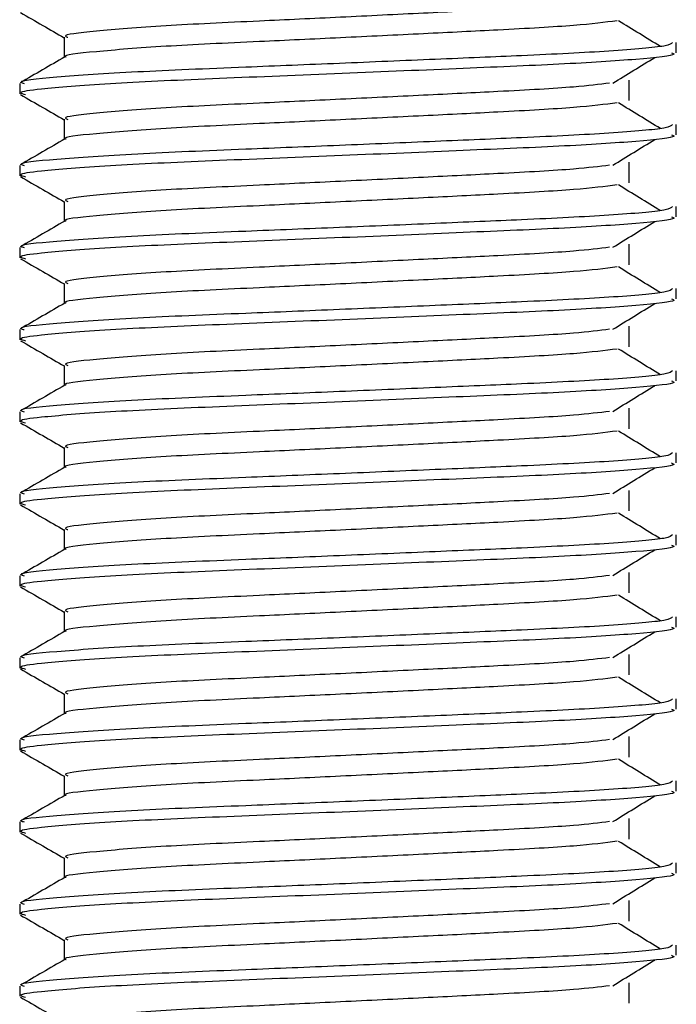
# Model space of a CAD drawing. Header units: millimetres. Extents: x 0 to 420, y 0 to 297.
# Tile 56 of 60: x 306.691 to 307.491, y 201.87 to 203.07. Entities that reach past the tile are written whole.
import ezdxf

# ---------------------------------------------------------------- set-up
doc = ezdxf.new("R2010")
doc.units = ezdxf.units.MM

msp = doc.modelspace()

# ---------------------------------------------------------------- linework, layer by layer
at = {"color": 7, "linetype": 'Continuous', "lineweight": 25}
for p, q in [((306.74478, 203.0482), (306.74478, 203.02372)), ((307.49066, 203.02937), (307.49066, 203.04185)), ((307.43308, 202.97097), (307.43308, 202.99597)), ((306.69066, 202.99184), (306.69066, 202.97935)), ((306.74478, 202.9482), (306.74478, 202.92372)), ((307.49066, 202.92937), (307.49066, 202.94185)), ((306.69066, 202.89184), (306.69066, 202.87935)), ((307.43308, 202.87097), (307.43308, 202.89597)), ((306.74478, 202.8482), (306.74478, 202.82372)), ((307.49066, 202.82937), (307.49066, 202.84185)), ((306.69066, 202.79184), (306.69066, 202.77935)), ((307.43308, 202.77097), (307.43308, 202.79597)), ((306.74478, 202.7482), (306.74478, 202.72372)), ((307.49066, 202.72937), (307.49066, 202.74185)), ((307.43308, 202.67097), (307.43308, 202.69597)), ((306.69066, 202.69184), (306.69066, 202.67935)), ((306.74478, 202.6482), (306.74478, 202.62372)), ((307.49066, 202.62937), (307.49066, 202.64185)), ((306.69066, 202.59184), (306.69066, 202.57935)), ((307.43308, 202.57097), (307.43308, 202.59597)), ((306.74478, 202.5482), (306.74478, 202.52372)), ((307.49066, 202.52937), (307.49066, 202.54185)), ((306.69066, 202.49184), (306.69066, 202.47935)), ((307.43308, 202.47097), (307.43308, 202.49597)), ((306.74478, 202.4482), (306.74478, 202.42372)), ((307.49066, 202.42937), (307.49066, 202.44185)), ((307.43308, 202.37097), (307.43308, 202.39597)), ((306.69066, 202.39184), (306.69066, 202.37935)), ((306.74478, 202.3482), (306.74478, 202.32372)), ((307.49066, 202.32937), (307.49066, 202.34185)), ((306.69066, 202.29184), (306.69066, 202.27935)), ((307.43308, 202.27097), (307.43308, 202.29597)), ((306.74478, 202.2482), (306.74478, 202.22372)), ((307.49066, 202.22937), (307.49066, 202.24185)), ((306.69066, 202.19184), (306.69066, 202.17935)), ((307.43308, 202.17097), (307.43308, 202.19597)), ((306.74478, 202.1482), (306.74478, 202.12372)), ((307.49066, 202.12937), (307.49066, 202.14185)), ((307.43308, 202.07097), (307.43308, 202.09597)), ((306.69066, 202.09184), (306.69066, 202.07935)), ((306.74478, 202.0482), (306.74478, 202.02372)), ((307.49066, 202.02937), (307.49066, 202.04185)), ((306.69066, 201.99184), (306.69066, 201.97935)), ((307.43308, 201.97097), (307.43308, 201.99597)), ((306.74478, 201.9482), (306.74478, 201.92372)), ((307.49066, 201.92937), (307.49066, 201.94185)), ((306.69066, 201.89184), (306.69066, 201.87935)), ((307.43308, 201.87097), (307.43308, 201.89597))]:
    msp.add_line(p, q, dxfattribs=at)
for points, knots in [([(307.40939, 203.09227), (307.39666, 203.09067), (307.36777, 203.08703), (307.28295, 203.08241), (307.18318, 203.07749), (307.0819, 203.07256), (306.97162, 203.06736), (306.86141, 203.06226), (306.77934, 203.05555), (306.74102, 203.05111), (306.74808, 203.04861), (306.74946, 203.04812)], [0, 0, 0, 0, 0.1028652, 0.233268, 0.3371731, 0.4438505, 0.5487917, 0.6853047, 0.8274414, 0.9661113, 1, 1, 1, 1]), ([(306.69161, 203.07836), (306.70065, 203.07313), (306.71838, 203.06287), (306.7361, 203.05261), (306.74478, 203.04758)], [0, 0, 0, 0, 0.5102373, 1, 1, 1, 1]), ([(307.41865, 203.06826), (307.40346, 203.06632), (307.37237, 203.06234), (307.28313, 203.05741), (307.18314, 203.05249), (307.0819, 203.04756), (306.97167, 203.04236), (306.86116, 203.03726), (306.78032, 203.03055), (306.74195, 203.02647), (306.74688, 203.02434), (306.74717, 203.02422)], [0, 0, 0, 0, 0.1249493, 0.2558292, 0.3601144, 0.4671821, 0.5725071, 0.7095196, 0.8521762, 0.9913534, 1, 1, 1, 1]), ([(307.47124, 203.03693), (307.46274, 203.04215), (307.44573, 203.05259), (307.42868, 203.06302), (307.42016, 203.06824)], [0, 0, 0, 0, 0.50001, 1, 1, 1, 1]), ([(307.48587, 203.04185), (307.4848, 203.04043), (307.48227, 203.0371), (307.41569, 203.0312), (307.31404, 203.02616), (307.19742, 203.02124), (307.08059, 203.01631), (306.95297, 203.01111), (306.82555, 203.00601), (306.73059, 202.9993), (306.68627, 202.99485), (306.6945, 202.99234), (306.69615, 202.99184)], [0, 0, 0, 0, 0.0884831, 0.2078733, 0.3229232, 0.4145941, 0.508708, 0.6012919, 0.7217331, 0.8471304, 0.9694726, 1, 1, 1, 1]), ([(307.48476, 203.02937), (307.48634, 203.02874), (307.49263, 203.02624), (307.44756, 203.02124), (307.35494, 203.01527), (307.22344, 203.0099), (307.07276, 203.00341), (306.92155, 202.99752), (306.79214, 202.99163), (306.71753, 202.98547), (306.68683, 202.98136), (306.69475, 202.97908), (306.69759, 202.97826)], [0, 0, 0, 0, 0.0392666, 0.1562284, 0.2718014, 0.3845301, 0.5018235, 0.621601, 0.7409455, 0.8637639, 0.9510971, 1, 1, 1, 1]), ([(306.74567, 203.02423), (306.73663, 203.019), (306.71854, 203.00853), (306.70046, 202.99807), (306.69141, 202.99283)], [0, 0, 0, 0, 0.4999318, 1, 1, 1, 1]), ([(307.41325, 202.99225), (307.42175, 202.99747), (307.43876, 203.00791), (307.45581, 203.01835), (307.46433, 203.02357)], [0, 0, 0, 0, 0.4999887, 1, 1, 1, 1]), ([(307.40939, 202.99227), (307.39666, 202.99067), (307.36777, 202.98703), (307.28295, 202.98241), (307.18318, 202.97749), (307.0819, 202.97256), (306.97162, 202.96736), (306.86141, 202.96226), (306.77934, 202.95555), (306.74102, 202.95111), (306.74808, 202.94861), (306.74946, 202.94812)], [0, 0, 0, 0, 0.1028652, 0.233268, 0.3371731, 0.4438505, 0.5487917, 0.6853047, 0.8274414, 0.9661113, 1, 1, 1, 1]), ([(306.69161, 202.97836), (306.70065, 202.97313), (306.71838, 202.96287), (306.7361, 202.95261), (306.74478, 202.94758)], [0, 0, 0, 0, 0.5102373, 1, 1, 1, 1]), ([(307.41865, 202.96826), (307.40346, 202.96632), (307.37237, 202.96234), (307.28313, 202.95741), (307.18314, 202.95249), (307.0819, 202.94756), (306.97167, 202.94236), (306.86116, 202.93726), (306.78032, 202.93055), (306.74195, 202.92647), (306.74688, 202.92434), (306.74717, 202.92422)], [0, 0, 0, 0, 0.1249493, 0.2558292, 0.3601144, 0.4671821, 0.5725071, 0.7095196, 0.8521762, 0.9913534, 1, 1, 1, 1]), ([(307.47124, 202.93693), (307.46274, 202.94215), (307.44573, 202.95259), (307.42868, 202.96302), (307.42016, 202.96824)], [0, 0, 0, 0, 0.50001, 1, 1, 1, 1]), ([(307.48587, 202.94185), (307.4848, 202.94043), (307.48227, 202.9371), (307.41569, 202.9312), (307.31404, 202.92616), (307.19742, 202.92124), (307.08059, 202.91631), (306.95297, 202.91111), (306.82555, 202.90601), (306.73059, 202.8993), (306.68627, 202.89485), (306.6945, 202.89234), (306.69615, 202.89184)], [0, 0, 0, 0, 0.08848308, 0.20787331, 0.32292323, 0.41459405, 0.50870798, 0.60129187, 0.72173315, 0.84713038, 0.96947255, 1, 1, 1, 1]), ([(306.74567, 202.92423), (306.73663, 202.919), (306.71854, 202.90853), (306.70046, 202.89807), (306.69141, 202.89283)], [0, 0, 0, 0, 0.4999318, 1, 1, 1, 1]), ([(307.48476, 202.92937), (307.48634, 202.92874), (307.49263, 202.92624), (307.44756, 202.92124), (307.35494, 202.91527), (307.22344, 202.9099), (307.07276, 202.90341), (306.92155, 202.89752), (306.79214, 202.89163), (306.71753, 202.88547), (306.68683, 202.88136), (306.69475, 202.87908), (306.69759, 202.87826)], [0, 0, 0, 0, 0.0392666, 0.1562284, 0.2718014, 0.3845301, 0.5018235, 0.621601, 0.7409455, 0.8637639, 0.9510971, 1, 1, 1, 1]), ([(307.41325, 202.89225), (307.42175, 202.89747), (307.43876, 202.90791), (307.45581, 202.91835), (307.46433, 202.92357)], [0, 0, 0, 0, 0.49998865, 1, 1, 1, 1]), ([(307.40939, 202.89227), (307.39666, 202.89067), (307.36777, 202.88703), (307.28295, 202.88241), (307.18318, 202.87749), (307.0819, 202.87256), (306.97162, 202.86736), (306.86141, 202.86226), (306.77934, 202.85555), (306.74102, 202.85111), (306.74808, 202.84861), (306.74946, 202.84812)], [0, 0, 0, 0, 0.1028652, 0.233268, 0.3371731, 0.4438505, 0.5487917, 0.6853047, 0.8274414, 0.9661113, 1, 1, 1, 1]), ([(306.69161, 202.87836), (306.70065, 202.87313), (306.71838, 202.86287), (306.7361, 202.85261), (306.74478, 202.84758)], [0, 0, 0, 0, 0.5102373, 1, 1, 1, 1]), ([(307.41865, 202.86826), (307.40346, 202.86632), (307.37237, 202.86234), (307.28313, 202.85741), (307.18314, 202.85249), (307.0819, 202.84756), (306.97167, 202.84236), (306.86116, 202.83726), (306.78032, 202.83055), (306.74195, 202.82647), (306.74688, 202.82434), (306.74717, 202.82422)], [0, 0, 0, 0, 0.1249493, 0.2558292, 0.3601144, 0.4671821, 0.5725071, 0.7095196, 0.8521762, 0.9913534, 1, 1, 1, 1]), ([(307.47124, 202.83693), (307.46274, 202.84215), (307.44573, 202.85259), (307.42868, 202.86302), (307.42016, 202.86824)], [0, 0, 0, 0, 0.50001003, 1, 1, 1, 1]), ([(307.48587, 202.84185), (307.4848, 202.84043), (307.48227, 202.8371), (307.41569, 202.8312), (307.31404, 202.82616), (307.19742, 202.82124), (307.08059, 202.81631), (306.95297, 202.81111), (306.82555, 202.80601), (306.73059, 202.7993), (306.68627, 202.79485), (306.6945, 202.79234), (306.69615, 202.79184)], [0, 0, 0, 0, 0.0884831, 0.2078733, 0.3229232, 0.4145941, 0.508708, 0.6012919, 0.7217331, 0.8471304, 0.9694726, 1, 1, 1, 1]), ([(306.74567, 202.82423), (306.73663, 202.819), (306.71854, 202.80853), (306.70046, 202.79807), (306.69141, 202.79283)], [0, 0, 0, 0, 0.4999318, 1, 1, 1, 1]), ([(307.48476, 202.82937), (307.48634, 202.82874), (307.49263, 202.82624), (307.44756, 202.82124), (307.35494, 202.81527), (307.22344, 202.8099), (307.07276, 202.80341), (306.92155, 202.79752), (306.79214, 202.79163), (306.71753, 202.78547), (306.68683, 202.78136), (306.69475, 202.77908), (306.69759, 202.77826)], [0, 0, 0, 0, 0.0392666, 0.1562284, 0.2718014, 0.3845301, 0.5018235, 0.621601, 0.7409455, 0.8637639, 0.9510971, 1, 1, 1, 1]), ([(307.41325, 202.79225), (307.42175, 202.79747), (307.43876, 202.80791), (307.45581, 202.81835), (307.46433, 202.82357)], [0, 0, 0, 0, 0.4999887, 1, 1, 1, 1]), ([(307.40939, 202.79227), (307.39666, 202.79067), (307.36777, 202.78703), (307.28295, 202.78241), (307.18318, 202.77749), (307.0819, 202.77256), (306.97162, 202.76736), (306.86141, 202.76226), (306.77934, 202.75555), (306.74102, 202.75111), (306.74808, 202.74861), (306.74946, 202.74812)], [0, 0, 0, 0, 0.1028652, 0.233268, 0.3371731, 0.4438505, 0.5487917, 0.6853047, 0.8274414, 0.9661113, 1, 1, 1, 1]), ([(306.69161, 202.77836), (306.70065, 202.77313), (306.71838, 202.76287), (306.7361, 202.75261), (306.74478, 202.74758)], [0, 0, 0, 0, 0.5102373, 1, 1, 1, 1]), ([(307.41865, 202.76826), (307.40346, 202.76632), (307.37237, 202.76234), (307.28313, 202.75741), (307.18314, 202.75249), (307.0819, 202.74756), (306.97167, 202.74236), (306.86116, 202.73726), (306.78032, 202.73055), (306.74195, 202.72647), (306.74688, 202.72434), (306.74717, 202.72422)], [0, 0, 0, 0, 0.1249493, 0.2558292, 0.3601144, 0.4671821, 0.5725071, 0.7095196, 0.8521762, 0.9913534, 1, 1, 1, 1]), ([(307.47124, 202.73693), (307.46274, 202.74215), (307.44573, 202.75259), (307.42868, 202.76302), (307.42016, 202.76824)], [0, 0, 0, 0, 0.50001, 1, 1, 1, 1]), ([(307.48587, 202.74185), (307.4848, 202.74043), (307.48227, 202.7371), (307.41569, 202.7312), (307.31404, 202.72616), (307.19742, 202.72124), (307.08059, 202.71631), (306.95297, 202.71111), (306.82555, 202.70601), (306.73059, 202.6993), (306.68627, 202.69485), (306.6945, 202.69234), (306.69615, 202.69184)], [0, 0, 0, 0, 0.0884831, 0.2078733, 0.3229232, 0.4145941, 0.508708, 0.6012919, 0.7217331, 0.8471304, 0.9694726, 1, 1, 1, 1]), ([(307.48476, 202.72937), (307.48634, 202.72874), (307.49263, 202.72624), (307.44756, 202.72124), (307.35494, 202.71527), (307.22344, 202.7099), (307.07276, 202.70341), (306.92155, 202.69752), (306.79214, 202.69163), (306.71753, 202.68547), (306.68683, 202.68136), (306.69475, 202.67908), (306.69759, 202.67826)], [0, 0, 0, 0, 0.0392666, 0.1562284, 0.2718014, 0.3845301, 0.5018235, 0.621601, 0.7409455, 0.8637639, 0.9510971, 1, 1, 1, 1]), ([(306.74567, 202.72423), (306.73663, 202.719), (306.71854, 202.70853), (306.70046, 202.69807), (306.69141, 202.69283)], [0, 0, 0, 0, 0.4999318, 1, 1, 1, 1]), ([(307.41325, 202.69225), (307.42175, 202.69747), (307.43876, 202.70791), (307.45581, 202.71835), (307.46433, 202.72357)], [0, 0, 0, 0, 0.4999887, 1, 1, 1, 1]), ([(307.40939, 202.69227), (307.39666, 202.69067), (307.36777, 202.68703), (307.28295, 202.68241), (307.18318, 202.67749), (307.0819, 202.67256), (306.97162, 202.66736), (306.86141, 202.66226), (306.77934, 202.65555), (306.74102, 202.65111), (306.74808, 202.64861), (306.74946, 202.64812)], [0, 0, 0, 0, 0.1028652, 0.233268, 0.3371731, 0.4438505, 0.5487917, 0.6853047, 0.8274414, 0.9661113, 1, 1, 1, 1]), ([(306.69161, 202.67836), (306.70065, 202.67313), (306.71838, 202.66287), (306.7361, 202.65261), (306.74478, 202.64758)], [0, 0, 0, 0, 0.5102373, 1, 1, 1, 1]), ([(307.41865, 202.66826), (307.40346, 202.66632), (307.37237, 202.66234), (307.28313, 202.65741), (307.18314, 202.65249), (307.0819, 202.64756), (306.97167, 202.64236), (306.86116, 202.63726), (306.78032, 202.63055), (306.74195, 202.62647), (306.74688, 202.62434), (306.74717, 202.62422)], [0, 0, 0, 0, 0.1249493, 0.2558292, 0.3601144, 0.4671821, 0.5725071, 0.7095196, 0.8521762, 0.9913534, 1, 1, 1, 1]), ([(307.47124, 202.63693), (307.46274, 202.64215), (307.44573, 202.65259), (307.42868, 202.66302), (307.42016, 202.66824)], [0, 0, 0, 0, 0.50001, 1, 1, 1, 1]), ([(307.48587, 202.64185), (307.4848, 202.64043), (307.48227, 202.6371), (307.41569, 202.6312), (307.31404, 202.62616), (307.19742, 202.62124), (307.08059, 202.61631), (306.95297, 202.61111), (306.82555, 202.60601), (306.73059, 202.5993), (306.68627, 202.59485), (306.6945, 202.59234), (306.69615, 202.59184)], [0, 0, 0, 0, 0.0884831, 0.2078733, 0.3229232, 0.4145941, 0.508708, 0.6012919, 0.7217331, 0.8471304, 0.9694726, 1, 1, 1, 1]), ([(306.74567, 202.62423), (306.73663, 202.619), (306.71854, 202.60853), (306.70046, 202.59807), (306.69141, 202.59283)], [0, 0, 0, 0, 0.4999318, 1, 1, 1, 1]), ([(307.48476, 202.62937), (307.48634, 202.62874), (307.49263, 202.62624), (307.44756, 202.62124), (307.35494, 202.61527), (307.22344, 202.6099), (307.07276, 202.60341), (306.92155, 202.59752), (306.79214, 202.59163), (306.71753, 202.58547), (306.68683, 202.58136), (306.69475, 202.57908), (306.69759, 202.57826)], [0, 0, 0, 0, 0.0392666, 0.1562284, 0.2718014, 0.3845301, 0.5018235, 0.621601, 0.7409455, 0.8637639, 0.9510971, 1, 1, 1, 1]), ([(307.41325, 202.59225), (307.42175, 202.59747), (307.43876, 202.60791), (307.45581, 202.61835), (307.46433, 202.62357)], [0, 0, 0, 0, 0.4999887, 1, 1, 1, 1]), ([(307.40939, 202.59227), (307.39666, 202.59067), (307.36777, 202.58703), (307.28295, 202.58241), (307.18318, 202.57749), (307.0819, 202.57256), (306.97162, 202.56736), (306.86141, 202.56226), (306.77934, 202.55555), (306.74102, 202.55111), (306.74808, 202.54861), (306.74946, 202.54812)], [0, 0, 0, 0, 0.10286515, 0.233268, 0.33717311, 0.44385053, 0.54879169, 0.68530472, 0.82744139, 0.9661113, 1, 1, 1, 1]), ([(306.69161, 202.57836), (306.70065, 202.57313), (306.71838, 202.56287), (306.7361, 202.55261), (306.74478, 202.54758)], [0, 0, 0, 0, 0.5102373, 1, 1, 1, 1]), ([(307.41865, 202.56826), (307.40346, 202.56632), (307.37237, 202.56234), (307.28313, 202.55741), (307.18314, 202.55249), (307.0819, 202.54756), (306.97167, 202.54236), (306.86116, 202.53726), (306.78032, 202.53055), (306.74195, 202.52647), (306.74688, 202.52434), (306.74717, 202.52422)], [0, 0, 0, 0, 0.1249493, 0.2558292, 0.3601144, 0.4671821, 0.5725071, 0.7095196, 0.8521762, 0.9913534, 1, 1, 1, 1]), ([(307.47124, 202.53693), (307.46274, 202.54215), (307.44573, 202.55259), (307.42868, 202.56302), (307.42016, 202.56824)], [0, 0, 0, 0, 0.50001, 1, 1, 1, 1]), ([(307.48587, 202.54185), (307.4848, 202.54043), (307.48227, 202.5371), (307.41569, 202.5312), (307.31404, 202.52616), (307.19742, 202.52124), (307.08059, 202.51631), (306.95297, 202.51111), (306.82555, 202.50601), (306.73059, 202.4993), (306.68627, 202.49485), (306.6945, 202.49234), (306.69615, 202.49184)], [0, 0, 0, 0, 0.0884831, 0.2078733, 0.3229232, 0.4145941, 0.508708, 0.6012919, 0.7217331, 0.8471304, 0.9694726, 1, 1, 1, 1]), ([(306.74567, 202.52423), (306.73663, 202.519), (306.71854, 202.50853), (306.70046, 202.49807), (306.69141, 202.49283)], [0, 0, 0, 0, 0.4999318, 1, 1, 1, 1]), ([(307.48476, 202.52937), (307.48634, 202.52874), (307.49263, 202.52624), (307.44756, 202.52124), (307.35494, 202.51527), (307.22344, 202.5099), (307.07276, 202.50341), (306.92155, 202.49752), (306.79214, 202.49163), (306.71753, 202.48547), (306.68683, 202.48136), (306.69475, 202.47908), (306.69759, 202.47826)], [0, 0, 0, 0, 0.0392666, 0.1562284, 0.2718014, 0.3845301, 0.5018235, 0.621601, 0.7409455, 0.8637639, 0.9510971, 1, 1, 1, 1]), ([(307.41325, 202.49225), (307.42175, 202.49747), (307.43876, 202.50791), (307.45581, 202.51835), (307.46433, 202.52357)], [0, 0, 0, 0, 0.4999887, 1, 1, 1, 1]), ([(307.40939, 202.49227), (307.39666, 202.49067), (307.36777, 202.48703), (307.28295, 202.48241), (307.18318, 202.47749), (307.0819, 202.47256), (306.97162, 202.46736), (306.86141, 202.46226), (306.77934, 202.45555), (306.74102, 202.45111), (306.74808, 202.44861), (306.74946, 202.44812)], [0, 0, 0, 0, 0.1028652, 0.233268, 0.3371731, 0.4438505, 0.5487917, 0.6853047, 0.8274414, 0.9661113, 1, 1, 1, 1]), ([(306.69161, 202.47836), (306.70065, 202.47313), (306.71838, 202.46287), (306.7361, 202.45261), (306.74478, 202.44758)], [0, 0, 0, 0, 0.5102373, 1, 1, 1, 1]), ([(307.41865, 202.46826), (307.40346, 202.46632), (307.37237, 202.46234), (307.28313, 202.45741), (307.18314, 202.45249), (307.0819, 202.44756), (306.97167, 202.44236), (306.86116, 202.43726), (306.78032, 202.43055), (306.74195, 202.42647), (306.74688, 202.42434), (306.74717, 202.42422)], [0, 0, 0, 0, 0.1249493, 0.2558292, 0.3601144, 0.4671821, 0.5725071, 0.7095196, 0.8521762, 0.9913534, 1, 1, 1, 1]), ([(307.47124, 202.43693), (307.46274, 202.44215), (307.44573, 202.45259), (307.42868, 202.46302), (307.42016, 202.46824)], [0, 0, 0, 0, 0.50001, 1, 1, 1, 1]), ([(307.48587, 202.44185), (307.4848, 202.44043), (307.48227, 202.4371), (307.41569, 202.4312), (307.31404, 202.42616), (307.19742, 202.42124), (307.08059, 202.41631), (306.95297, 202.41111), (306.82555, 202.40601), (306.73059, 202.3993), (306.68627, 202.39485), (306.6945, 202.39234), (306.69615, 202.39184)], [0, 0, 0, 0, 0.0884831, 0.2078733, 0.3229232, 0.4145941, 0.508708, 0.6012919, 0.7217331, 0.8471304, 0.9694726, 1, 1, 1, 1]), ([(307.48476, 202.42937), (307.48634, 202.42874), (307.49263, 202.42624), (307.44756, 202.42124), (307.35494, 202.41527), (307.22344, 202.4099), (307.07276, 202.40341), (306.92155, 202.39752), (306.79214, 202.39163), (306.71753, 202.38547), (306.68683, 202.38136), (306.69475, 202.37908), (306.69759, 202.37826)], [0, 0, 0, 0, 0.0392666, 0.1562284, 0.2718014, 0.3845301, 0.5018235, 0.621601, 0.7409455, 0.8637639, 0.9510971, 1, 1, 1, 1]), ([(306.74567, 202.42423), (306.73663, 202.419), (306.71854, 202.40853), (306.70046, 202.39807), (306.69141, 202.39283)], [0, 0, 0, 0, 0.4999318, 1, 1, 1, 1]), ([(307.41325, 202.39225), (307.42175, 202.39747), (307.43876, 202.40791), (307.45581, 202.41835), (307.46433, 202.42357)], [0, 0, 0, 0, 0.49998865, 1, 1, 1, 1]), ([(307.40939, 202.39227), (307.39666, 202.39067), (307.36777, 202.38703), (307.28295, 202.38241), (307.18318, 202.37749), (307.0819, 202.37256), (306.97162, 202.36736), (306.86141, 202.36226), (306.77934, 202.35555), (306.74102, 202.35111), (306.74808, 202.34861), (306.74946, 202.34812)], [0, 0, 0, 0, 0.1028652, 0.233268, 0.3371731, 0.4438505, 0.5487917, 0.6853047, 0.8274414, 0.9661113, 1, 1, 1, 1]), ([(306.69161, 202.37836), (306.70065, 202.37313), (306.71838, 202.36287), (306.7361, 202.35261), (306.74478, 202.34758)], [0, 0, 0, 0, 0.5102373, 1, 1, 1, 1]), ([(307.41865, 202.36826), (307.40346, 202.36632), (307.37237, 202.36234), (307.28313, 202.35741), (307.18314, 202.35249), (307.0819, 202.34756), (306.97167, 202.34236), (306.86116, 202.33726), (306.78032, 202.33055), (306.74195, 202.32647), (306.74688, 202.32434), (306.74717, 202.32422)], [0, 0, 0, 0, 0.1249493, 0.2558292, 0.3601144, 0.4671821, 0.5725071, 0.7095196, 0.8521762, 0.9913534, 1, 1, 1, 1]), ([(307.47124, 202.33693), (307.46274, 202.34215), (307.44573, 202.35259), (307.42868, 202.36302), (307.42016, 202.36824)], [0, 0, 0, 0, 0.50001, 1, 1, 1, 1]), ([(307.48587, 202.34185), (307.4848, 202.34043), (307.48227, 202.3371), (307.41569, 202.3312), (307.31404, 202.32616), (307.19742, 202.32124), (307.08059, 202.31631), (306.95297, 202.31111), (306.82555, 202.30601), (306.73059, 202.2993), (306.68627, 202.29485), (306.6945, 202.29234), (306.69615, 202.29184)], [0, 0, 0, 0, 0.0884831, 0.2078733, 0.3229232, 0.4145941, 0.508708, 0.6012919, 0.7217331, 0.8471304, 0.9694726, 1, 1, 1, 1]), ([(306.74567, 202.32423), (306.73663, 202.319), (306.71854, 202.30853), (306.70046, 202.29807), (306.69141, 202.29283)], [0, 0, 0, 0, 0.4999318, 1, 1, 1, 1]), ([(307.48476, 202.32937), (307.48634, 202.32874), (307.49263, 202.32624), (307.44756, 202.32124), (307.35494, 202.31527), (307.22344, 202.3099), (307.07276, 202.30341), (306.92155, 202.29752), (306.79214, 202.29163), (306.71753, 202.28547), (306.68683, 202.28136), (306.69475, 202.27908), (306.69759, 202.27826)], [0, 0, 0, 0, 0.0392666, 0.1562284, 0.2718014, 0.3845301, 0.5018235, 0.621601, 0.7409455, 0.8637639, 0.9510971, 1, 1, 1, 1]), ([(307.41325, 202.29225), (307.42175, 202.29747), (307.43876, 202.30791), (307.45581, 202.31835), (307.46433, 202.32357)], [0, 0, 0, 0, 0.4999887, 1, 1, 1, 1]), ([(307.40939, 202.29227), (307.39666, 202.29067), (307.36777, 202.28703), (307.28295, 202.28241), (307.18318, 202.27749), (307.0819, 202.27256), (306.97162, 202.26736), (306.86141, 202.26226), (306.77934, 202.25555), (306.74102, 202.25111), (306.74808, 202.24861), (306.74946, 202.24812)], [0, 0, 0, 0, 0.1028652, 0.233268, 0.3371731, 0.4438505, 0.5487917, 0.6853047, 0.8274414, 0.9661113, 1, 1, 1, 1]), ([(306.69161, 202.27836), (306.70065, 202.27313), (306.71838, 202.26287), (306.7361, 202.25261), (306.74478, 202.24758)], [0, 0, 0, 0, 0.5102373, 1, 1, 1, 1]), ([(307.41865, 202.26826), (307.40346, 202.26632), (307.37237, 202.26234), (307.28313, 202.25741), (307.18314, 202.25249), (307.0819, 202.24756), (306.97167, 202.24236), (306.86116, 202.23726), (306.78032, 202.23055), (306.74195, 202.22647), (306.74688, 202.22434), (306.74717, 202.22422)], [0, 0, 0, 0, 0.1249493, 0.2558292, 0.3601144, 0.4671821, 0.5725071, 0.7095196, 0.8521762, 0.9913534, 1, 1, 1, 1]), ([(307.47124, 202.23693), (307.46274, 202.24215), (307.44573, 202.25259), (307.42868, 202.26302), (307.42016, 202.26824)], [0, 0, 0, 0, 0.50001, 1, 1, 1, 1]), ([(307.48587, 202.24185), (307.4848, 202.24043), (307.48227, 202.2371), (307.41569, 202.2312), (307.31404, 202.22616), (307.19742, 202.22124), (307.08059, 202.21631), (306.95297, 202.21111), (306.82555, 202.20601), (306.73059, 202.1993), (306.68627, 202.19485), (306.6945, 202.19234), (306.69615, 202.19184)], [0, 0, 0, 0, 0.0884831, 0.2078733, 0.3229232, 0.4145941, 0.508708, 0.6012919, 0.7217331, 0.8471304, 0.9694726, 1, 1, 1, 1]), ([(306.74567, 202.22423), (306.73663, 202.219), (306.71854, 202.20853), (306.70046, 202.19807), (306.69141, 202.19283)], [0, 0, 0, 0, 0.4999318, 1, 1, 1, 1]), ([(307.48476, 202.22937), (307.48634, 202.22874), (307.49263, 202.22624), (307.44756, 202.22124), (307.35494, 202.21527), (307.22344, 202.2099), (307.07276, 202.20341), (306.92155, 202.19752), (306.79214, 202.19163), (306.71753, 202.18547), (306.68683, 202.18136), (306.69475, 202.17908), (306.69759, 202.17826)], [0, 0, 0, 0, 0.0392666, 0.1562284, 0.2718014, 0.3845301, 0.5018235, 0.621601, 0.7409455, 0.8637639, 0.9510971, 1, 1, 1, 1]), ([(307.41325, 202.19225), (307.42175, 202.19747), (307.43876, 202.20791), (307.45581, 202.21835), (307.46433, 202.22357)], [0, 0, 0, 0, 0.4999887, 1, 1, 1, 1]), ([(307.40939, 202.19227), (307.39666, 202.19067), (307.36777, 202.18703), (307.28295, 202.18241), (307.18318, 202.17749), (307.0819, 202.17256), (306.97162, 202.16736), (306.86141, 202.16226), (306.77934, 202.15555), (306.74102, 202.15111), (306.74808, 202.14861), (306.74946, 202.14812)], [0, 0, 0, 0, 0.1028652, 0.233268, 0.3371731, 0.4438505, 0.5487917, 0.6853047, 0.8274414, 0.9661113, 1, 1, 1, 1]), ([(306.69161, 202.17836), (306.70065, 202.17313), (306.71838, 202.16287), (306.7361, 202.15261), (306.74478, 202.14758)], [0, 0, 0, 0, 0.5102373, 1, 1, 1, 1]), ([(307.41865, 202.16826), (307.40346, 202.16632), (307.37237, 202.16234), (307.28313, 202.15741), (307.18314, 202.15249), (307.0819, 202.14756), (306.97167, 202.14236), (306.86116, 202.13726), (306.78032, 202.13055), (306.74195, 202.12647), (306.74688, 202.12434), (306.74717, 202.12422)], [0, 0, 0, 0, 0.1249493, 0.2558292, 0.3601144, 0.4671821, 0.5725071, 0.7095196, 0.8521762, 0.9913534, 1, 1, 1, 1]), ([(307.47124, 202.13693), (307.46274, 202.14215), (307.44573, 202.15259), (307.42868, 202.16302), (307.42016, 202.16824)], [0, 0, 0, 0, 0.50001003, 1, 1, 1, 1]), ([(307.48587, 202.14185), (307.4848, 202.14043), (307.48227, 202.1371), (307.41569, 202.1312), (307.31404, 202.12616), (307.19742, 202.12124), (307.08059, 202.11631), (306.95297, 202.11111), (306.82555, 202.10601), (306.73059, 202.0993), (306.68627, 202.09485), (306.6945, 202.09234), (306.69615, 202.09184)], [0, 0, 0, 0, 0.0884831, 0.2078733, 0.3229232, 0.4145941, 0.508708, 0.6012919, 0.7217331, 0.8471304, 0.9694726, 1, 1, 1, 1]), ([(307.48476, 202.12937), (307.48634, 202.12874), (307.49263, 202.12624), (307.44756, 202.12124), (307.35494, 202.11527), (307.22344, 202.1099), (307.07276, 202.10341), (306.92155, 202.09752), (306.79214, 202.09163), (306.71753, 202.08547), (306.68683, 202.08136), (306.69475, 202.07908), (306.69759, 202.07826)], [0, 0, 0, 0, 0.0392666, 0.1562284, 0.2718014, 0.3845301, 0.5018235, 0.621601, 0.7409455, 0.8637639, 0.9510971, 1, 1, 1, 1]), ([(306.74567, 202.12423), (306.73663, 202.119), (306.71854, 202.10853), (306.70046, 202.09807), (306.69141, 202.09283)], [0, 0, 0, 0, 0.4999318, 1, 1, 1, 1]), ([(307.41325, 202.09225), (307.42175, 202.09747), (307.43876, 202.10791), (307.45581, 202.11835), (307.46433, 202.12357)], [0, 0, 0, 0, 0.49998865, 1, 1, 1, 1]), ([(307.40939, 202.09227), (307.39666, 202.09067), (307.36777, 202.08703), (307.28295, 202.08241), (307.18318, 202.07749), (307.0819, 202.07256), (306.97162, 202.06736), (306.86141, 202.06226), (306.77934, 202.05555), (306.74102, 202.05111), (306.74808, 202.04861), (306.74946, 202.04812)], [0, 0, 0, 0, 0.1028652, 0.233268, 0.3371731, 0.4438505, 0.5487917, 0.6853047, 0.8274414, 0.9661113, 1, 1, 1, 1]), ([(306.69161, 202.07836), (306.70065, 202.07313), (306.71838, 202.06287), (306.7361, 202.05261), (306.74478, 202.04758)], [0, 0, 0, 0, 0.5102373, 1, 1, 1, 1]), ([(307.41865, 202.06826), (307.40346, 202.06632), (307.37237, 202.06234), (307.28313, 202.05741), (307.18314, 202.05249), (307.0819, 202.04756), (306.97167, 202.04236), (306.86116, 202.03726), (306.78032, 202.03055), (306.74195, 202.02647), (306.74688, 202.02434), (306.74717, 202.02422)], [0, 0, 0, 0, 0.12494928, 0.25582918, 0.3601144, 0.46718207, 0.57250713, 0.70951956, 0.8521762, 0.99135341, 1, 1, 1, 1]), ([(307.47124, 202.03693), (307.46274, 202.04215), (307.44573, 202.05259), (307.42868, 202.06302), (307.42016, 202.06824)], [0, 0, 0, 0, 0.50001, 1, 1, 1, 1]), ([(307.48587, 202.04185), (307.4848, 202.04043), (307.48227, 202.0371), (307.41569, 202.0312), (307.31404, 202.02616), (307.19742, 202.02124), (307.08059, 202.01631), (306.95297, 202.01111), (306.82555, 202.00601), (306.73059, 201.9993), (306.68627, 201.99485), (306.6945, 201.99234), (306.69615, 201.99184)], [0, 0, 0, 0, 0.0884831, 0.2078733, 0.3229232, 0.4145941, 0.508708, 0.6012919, 0.7217331, 0.8471304, 0.9694726, 1, 1, 1, 1]), ([(306.74567, 202.02423), (306.73663, 202.019), (306.71854, 202.00853), (306.70046, 201.99807), (306.69141, 201.99283)], [0, 0, 0, 0, 0.4999318, 1, 1, 1, 1]), ([(307.48476, 202.02937), (307.48634, 202.02874), (307.49263, 202.02624), (307.44756, 202.02124), (307.35494, 202.01527), (307.22344, 202.0099), (307.07276, 202.00341), (306.92155, 201.99752), (306.79214, 201.99163), (306.71753, 201.98547), (306.68683, 201.98136), (306.69475, 201.97908), (306.69759, 201.97826)], [0, 0, 0, 0, 0.0392666, 0.1562284, 0.2718014, 0.3845301, 0.5018235, 0.621601, 0.7409455, 0.8637639, 0.9510971, 1, 1, 1, 1]), ([(307.41325, 201.99225), (307.42175, 201.99747), (307.43876, 202.00791), (307.45581, 202.01835), (307.46433, 202.02357)], [0, 0, 0, 0, 0.4999887, 1, 1, 1, 1]), ([(307.40939, 201.99227), (307.39666, 201.99067), (307.36777, 201.98703), (307.28295, 201.98241), (307.18318, 201.97749), (307.0819, 201.97256), (306.97162, 201.96736), (306.86141, 201.96226), (306.77934, 201.95555), (306.74102, 201.95111), (306.74808, 201.94861), (306.74946, 201.94812)], [0, 0, 0, 0, 0.10286515, 0.233268, 0.33717311, 0.44385053, 0.54879169, 0.68530472, 0.82744139, 0.9661113, 1, 1, 1, 1]), ([(306.69161, 201.97836), (306.70065, 201.97313), (306.71838, 201.96287), (306.7361, 201.95261), (306.74478, 201.94758)], [0, 0, 0, 0, 0.5102373, 1, 1, 1, 1]), ([(307.41865, 201.96826), (307.40346, 201.96632), (307.37237, 201.96234), (307.28313, 201.95741), (307.18314, 201.95249), (307.0819, 201.94756), (306.97167, 201.94236), (306.86116, 201.93726), (306.78032, 201.93055), (306.74195, 201.92647), (306.74688, 201.92434), (306.74717, 201.92422)], [0, 0, 0, 0, 0.1249493, 0.2558292, 0.3601144, 0.4671821, 0.5725071, 0.7095196, 0.8521762, 0.9913534, 1, 1, 1, 1]), ([(307.47124, 201.93693), (307.46274, 201.94215), (307.44573, 201.95259), (307.42868, 201.96302), (307.42016, 201.96824)], [0, 0, 0, 0, 0.50001, 1, 1, 1, 1]), ([(307.48587, 201.94185), (307.4848, 201.94043), (307.48227, 201.9371), (307.41569, 201.9312), (307.31404, 201.92616), (307.19742, 201.92124), (307.08059, 201.91631), (306.95297, 201.91111), (306.82555, 201.90601), (306.73059, 201.8993), (306.68627, 201.89485), (306.6945, 201.89234), (306.69615, 201.89184)], [0, 0, 0, 0, 0.0884831, 0.2078733, 0.3229232, 0.4145941, 0.508708, 0.6012919, 0.7217331, 0.8471304, 0.9694726, 1, 1, 1, 1]), ([(306.74567, 201.92423), (306.73663, 201.919), (306.71854, 201.90853), (306.70046, 201.89807), (306.69141, 201.89283)], [0, 0, 0, 0, 0.4999318, 1, 1, 1, 1]), ([(307.48476, 201.92937), (307.48634, 201.92874), (307.49263, 201.92624), (307.44756, 201.92124), (307.35494, 201.91527), (307.22344, 201.9099), (307.07276, 201.90341), (306.92155, 201.89752), (306.79214, 201.89163), (306.71753, 201.88547), (306.68683, 201.88136), (306.69475, 201.87908), (306.69759, 201.87826)], [0, 0, 0, 0, 0.0392666, 0.1562284, 0.2718014, 0.3845301, 0.5018235, 0.621601, 0.7409455, 0.8637639, 0.9510971, 1, 1, 1, 1]), ([(307.41325, 201.89225), (307.42175, 201.89747), (307.43876, 201.90791), (307.45581, 201.91835), (307.46433, 201.92357)], [0, 0, 0, 0, 0.4999887, 1, 1, 1, 1]), ([(307.40939, 201.89227), (307.39666, 201.89067), (307.36777, 201.88703), (307.28295, 201.88241), (307.18318, 201.87749), (307.0819, 201.87256), (306.97162, 201.86736), (306.86141, 201.86226), (306.77934, 201.85555), (306.74102, 201.85111), (306.74808, 201.84861), (306.74946, 201.84812)], [0, 0, 0, 0, 0.1028652, 0.233268, 0.3371731, 0.4438505, 0.5487917, 0.6853047, 0.8274414, 0.9661113, 1, 1, 1, 1]), ([(306.69161, 201.87836), (306.70065, 201.87313), (306.71838, 201.86287), (306.7361, 201.85261), (306.74478, 201.84758)], [0, 0, 0, 0, 0.5102373, 1, 1, 1, 1])]:
    msp.add_open_spline(points, degree=3, knots=knots, dxfattribs=at)

doc.saveas('drawing.dxf')
